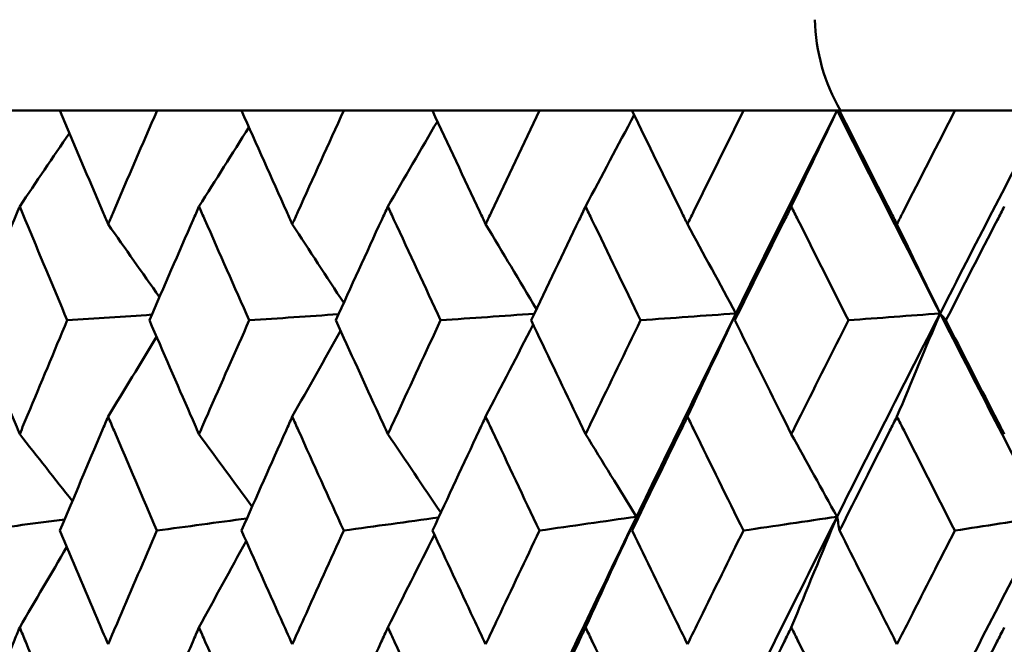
# Model space of a CAD drawing. Header units: millimetres. Extents: x 113 to 2969, y 62 to 2427.
# Tile 106 of 256: x 892.2 to 897.38, y 291.52 to 294.8. Entities that reach past the tile are written whole.
import ezdxf

# ---------------------------------------------------------------- set-up
doc = ezdxf.new("R2010")
doc.units = ezdxf.units.MM
doc.header["$LTSCALE"] = 12
doc.layers.add('Widoczne (ISO)', color=7, linetype='Continuous', lineweight=50)

msp = doc.modelspace()

# ---------------------------------------------------------------- linework, layer by layer
at = {"layer": 'Widoczne (ISO)'}
for p, q in [((891.9952, 294.3264), (892.4143, 294.3264)), ((892.9256, 294.3264), (892.4143, 294.3264)), ((892.9256, 294.3264), (893.3687, 294.3264)), ((893.9072, 294.3264), (893.3687, 294.3264)), ((893.9072, 294.3264), (894.3724, 294.3264)), ((894.9362, 294.3264), (894.3724, 294.3264)), ((894.9362, 294.3264), (895.4216, 294.3264)), ((896.0083, 294.3264), (895.4216, 294.3264)), ((896.0083, 294.3264), (896.5001, 294.3264)), ((896.5001, 294.3264), (896.5122, 294.3264)), ((897.1195, 294.3264), (896.5122, 294.3264)), ((897.1195, 294.3264), (897.5916, 294.3264))]:
    msp.add_line(p, q, dxfattribs=at)
msp.add_circle((905.8943, 326.3264), 50, dxfattribs=at)
msp.add_arc((897.383, 294.8264), 1, 181.3146, 210, dxfattribs=at)
for points, knots in [([(892.4143, 294.3264), (892.4892, 294.1487), (892.5646, 293.9711), (892.6496, 293.7719), (892.6589, 293.7503), (892.6681, 293.7287)], [0, 0, 0, 0, 0.06135239, 0.06135239, 0.06879633, 0.06879633, 0.06879633, 0.06879633]), ([(892.6681, 293.7287), (892.6773, 293.7503), (892.6865, 293.7718), (892.7718, 293.971), (892.8485, 294.1487), (892.9256, 294.3264)], [0.05393723, 0.05393723, 0.05393723, 0.05393723, 0.06137399, 0.06137399, 0.12273355, 0.12273355, 0.12273355, 0.12273355]), ([(893.3687, 294.3264), (893.4477, 294.1487), (893.5271, 293.9711), (893.6168, 293.7719), (893.6265, 293.7503), (893.6362, 293.7287)], [0, 0, 0, 0, 0.06135239, 0.06135239, 0.06879633, 0.06879633, 0.06879633, 0.06879633]), ([(893.6362, 293.7287), (893.6459, 293.7503), (893.6556, 293.7718), (893.7454, 293.971), (893.8261, 294.1487), (893.9072, 294.3264)], [0.05393723, 0.05393723, 0.05393723, 0.05393723, 0.06137399, 0.06137399, 0.12273355, 0.12273355, 0.12273355, 0.12273355]), ([(894.3724, 294.3264), (894.4552, 294.1487), (894.5385, 293.9711), (894.6323, 293.7719), (894.6425, 293.7503), (894.6526, 293.7287)], [0, 0, 0, 0, 0.06135239, 0.06135239, 0.06879633, 0.06879633, 0.06879633, 0.06879633]), ([(894.6526, 293.7287), (894.6628, 293.7503), (894.673, 293.7718), (894.767, 293.971), (894.8513, 294.1487), (894.9362, 294.3264)], [0.05393723, 0.05393723, 0.05393723, 0.05393723, 0.06137399, 0.06137399, 0.12273355, 0.12273355, 0.12273355, 0.12273355]), ([(895.4216, 294.3264), (895.508, 294.1487), (895.5947, 293.9711), (895.6923, 293.7719), (895.7029, 293.7503), (895.7135, 293.7287)], [0, 0, 0, 0, 0.06135239, 0.06135239, 0.06879633, 0.06879633, 0.06879633, 0.06879633]), ([(895.7135, 293.7287), (895.724, 293.7503), (895.7346, 293.7718), (895.8325, 293.971), (895.9202, 294.1487), (896.0083, 294.3264)], [0.05393723, 0.05393723, 0.05393723, 0.05393723, 0.06137399, 0.06137399, 0.12273355, 0.12273355, 0.12273355, 0.12273355]), ([(896.5122, 294.3264), (896.6017, 294.1487), (896.6915, 293.9711), (896.7926, 293.7719), (896.8036, 293.7503), (896.8145, 293.7287)], [0, 0, 0, 0, 0.06135239, 0.06135239, 0.06879633, 0.06879633, 0.06879633, 0.06879633]), ([(896.8145, 293.7287), (896.8254, 293.7503), (896.8364, 293.7718), (896.9377, 293.971), (897.0284, 294.1487), (897.1195, 294.3264)], [0.05393723, 0.05393723, 0.05393723, 0.05393723, 0.06137399, 0.06137399, 0.12273355, 0.12273355, 0.12273355, 0.12273355]), ([(892.2034, 293.8221), (892.1937, 293.7989), (892.1841, 293.7757), (892.1014, 293.5763), (892.029, 293.4), (891.9571, 293.2237)], [0.05804162, 0.05804162, 0.05804162, 0.05804162, 0.06605559, 0.06605559, 0.12689392, 0.12689392, 0.12689392, 0.12689392]), ([(892.4536, 293.2237), (892.3794, 293.4), (892.3056, 293.5762), (892.2227, 293.7757), (892.213, 293.7989), (892.2034, 293.8221)], [0.00523804, 0.00523804, 0.00523804, 0.00523804, 0.06606705, 0.06606705, 0.07409033, 0.07409033, 0.07409033, 0.07409033]), ([(893.1458, 293.8221), (893.1356, 293.7989), (893.1255, 293.7757), (893.0381, 293.5763), (892.9614, 293.4), (892.8853, 293.2237)], [0.05804162, 0.05804162, 0.05804162, 0.05804162, 0.06605559, 0.06605559, 0.12689392, 0.12689392, 0.12689392, 0.12689392]), ([(893.4101, 293.2237), (893.3318, 293.4), (893.2539, 293.5762), (893.1662, 293.7757), (893.156, 293.7989), (893.1458, 293.8221)], [0.00523804, 0.00523804, 0.00523804, 0.00523804, 0.06606705, 0.06606705, 0.07409033, 0.07409033, 0.07409033, 0.07409033]), ([(894.1386, 293.8221), (894.1279, 293.7989), (894.1172, 293.7757), (894.0255, 293.5763), (893.9449, 293.4), (893.8648, 293.2237)], [0.05804162, 0.05804162, 0.05804162, 0.05804162, 0.06605559, 0.06605559, 0.12689392, 0.12689392, 0.12689392, 0.12689392]), ([(894.4158, 293.2237), (894.3338, 293.4), (894.2521, 293.5762), (894.16, 293.7757), (894.1493, 293.7989), (894.1386, 293.8221)], [0.00523804, 0.00523804, 0.00523804, 0.00523804, 0.06606705, 0.06606705, 0.07409033, 0.07409033, 0.07409033, 0.07409033]), ([(895.1778, 293.8221), (895.1666, 293.7989), (895.1555, 293.7757), (895.0597, 293.5763), (894.9755, 293.4), (894.8918, 293.2237)], [0.05804162, 0.05804162, 0.05804162, 0.05804162, 0.06605559, 0.06605559, 0.12689392, 0.12689392, 0.12689392, 0.12689392]), ([(895.4669, 293.2237), (895.3814, 293.4), (895.2962, 293.5762), (895.2001, 293.7757), (895.189, 293.7989), (895.1778, 293.8221)], [0.00523804, 0.00523804, 0.00523804, 0.00523804, 0.06606705, 0.06606705, 0.07409033, 0.07409033, 0.07409033, 0.07409033]), ([(896.2592, 293.8221), (896.2476, 293.7989), (896.2361, 293.7757), (896.1366, 293.5763), (896.0492, 293.4), (895.9622, 293.2237)], [0.05804162, 0.05804162, 0.05804162, 0.05804162, 0.06605559, 0.06605559, 0.12689392, 0.12689392, 0.12689392, 0.12689392]), ([(896.5591, 293.2237), (896.4704, 293.4), (896.3821, 293.5762), (896.2824, 293.7757), (896.2708, 293.7989), (896.2592, 293.8221)], [0.00523804, 0.00523804, 0.00523804, 0.00523804, 0.06606705, 0.06606705, 0.07409033, 0.07409033, 0.07409033, 0.07409033]), ([(897.3787, 293.8221), (897.3668, 293.7989), (897.3548, 293.7757), (897.2521, 293.5763), (897.1618, 293.4), (897.0718, 293.2237)], [0.05804162, 0.05804162, 0.05804162, 0.05804162, 0.06605559, 0.06605559, 0.12689392, 0.12689392, 0.12689392, 0.12689392]), ([(891.9571, 293.2237), (892.0249, 293.0578), (892.0931, 292.8919), (892.1756, 292.6924), (892.1895, 292.659), (892.2034, 292.6255)], [0.00418374, 0.00418374, 0.00418374, 0.00418374, 0.06147247, 0.06147247, 0.07302352, 0.07302352, 0.07302352, 0.07302352]), ([(892.2034, 292.6255), (892.2172, 292.6589), (892.2311, 292.6924), (892.3141, 292.8918), (892.3836, 293.0578), (892.4536, 293.2237)], [0.04993807, 0.04993807, 0.04993807, 0.04993807, 0.0614821, 0.0614821, 0.11877783, 0.11877783, 0.11877783, 0.11877783]), ([(892.8853, 293.2237), (892.957, 293.0578), (893.0292, 292.8919), (893.1165, 292.6924), (893.1312, 292.659), (893.1458, 292.6255)], [0.00418374, 0.00418374, 0.00418374, 0.00418374, 0.06147247, 0.06147247, 0.07302352, 0.07302352, 0.07302352, 0.07302352]), ([(893.1458, 292.6255), (893.1605, 292.6589), (893.1752, 292.6924), (893.2628, 292.8918), (893.3363, 293.0578), (893.4101, 293.2237)], [0.04993807, 0.04993807, 0.04993807, 0.04993807, 0.0614821, 0.0614821, 0.11877783, 0.11877783, 0.11877783, 0.11877783]), ([(893.8648, 293.2237), (893.9403, 293.0578), (894.0162, 292.8919), (894.1078, 292.6924), (894.1232, 292.659), (894.1386, 292.6255)], [0.00418374, 0.00418374, 0.00418374, 0.00418374, 0.06147247, 0.06147247, 0.07302352, 0.07302352, 0.07302352, 0.07302352]), ([(894.1386, 292.6255), (894.154, 292.6589), (894.1694, 292.6924), (894.2614, 292.8918), (894.3384, 293.0578), (894.4158, 293.2237)], [0.04993807, 0.04993807, 0.04993807, 0.04993807, 0.0614821, 0.0614821, 0.11877783, 0.11877783, 0.11877783, 0.11877783]), ([(894.8918, 293.2237), (894.9707, 293.0578), (895.05, 292.8919), (895.1456, 292.6924), (895.1617, 292.659), (895.1778, 292.6255)], [0.00418374, 0.00418374, 0.00418374, 0.00418374, 0.06147247, 0.06147247, 0.07302352, 0.07302352, 0.07302352, 0.07302352]), ([(895.1778, 292.6255), (895.1938, 292.6589), (895.2099, 292.6924), (895.3059, 292.8918), (895.3862, 293.0578), (895.4669, 293.2237)], [0.04993807, 0.04993807, 0.04993807, 0.04993807, 0.0614821, 0.0614821, 0.11877783, 0.11877783, 0.11877783, 0.11877783]), ([(895.9622, 293.2237), (896.0442, 293.0578), (896.1266, 292.8919), (896.2259, 292.6924), (896.2425, 292.659), (896.2592, 292.6255)], [0.00418374, 0.00418374, 0.00418374, 0.00418374, 0.06147247, 0.06147247, 0.07302352, 0.07302352, 0.07302352, 0.07302352]), ([(896.2592, 292.6255), (896.2759, 292.6589), (896.2926, 292.6924), (896.3922, 292.8918), (896.4755, 293.0578), (896.5591, 293.2237)], [0.04993807, 0.04993807, 0.04993807, 0.04993807, 0.0614821, 0.0614821, 0.11877783, 0.11877783, 0.11877783, 0.11877783]), ([(897.0718, 293.2237), (897.1566, 293.0578), (897.2417, 292.8919), (897.3443, 292.6924), (897.3615, 292.659), (897.3787, 292.6255)], [0.00418374, 0.00418374, 0.00418374, 0.00418374, 0.06147247, 0.06147247, 0.07302352, 0.07302352, 0.07302352, 0.07302352]), ([(892.6681, 292.7175), (892.6577, 292.693), (892.6472, 292.6685), (892.5624, 292.4689), (892.4884, 292.2938), (892.415, 292.1186)], [0.06241522, 0.06241522, 0.06241522, 0.06241522, 0.0708546, 0.0708546, 0.13127416, 0.13127416, 0.13127416, 0.13127416]), ([(892.9249, 292.1186), (892.8493, 292.2937), (892.7741, 292.4689), (892.689, 292.6685), (892.6785, 292.693), (892.6681, 292.7175)], [0.01044349, 0.01044349, 0.01044349, 0.01044349, 0.07085106, 0.07085106, 0.07930241, 0.07930241, 0.07930241, 0.07930241]), ([(893.6362, 292.7175), (893.6252, 292.693), (893.6142, 292.6685), (893.5248, 292.4689), (893.4469, 292.2938), (893.3694, 292.1186)], [0.06241522, 0.06241522, 0.06241522, 0.06241522, 0.0708546, 0.0708546, 0.13127416, 0.13127416, 0.13127416, 0.13127416]), ([(893.9065, 292.1186), (893.827, 292.2937), (893.7479, 292.4689), (893.6582, 292.6685), (893.6472, 292.693), (893.6362, 292.7175)], [0.01044349, 0.01044349, 0.01044349, 0.01044349, 0.07085106, 0.07085106, 0.07930241, 0.07930241, 0.07930241, 0.07930241]), ([(894.6526, 292.7175), (894.6412, 292.693), (894.6297, 292.6685), (894.5361, 292.4689), (894.4544, 292.2938), (894.3732, 292.1186)], [0.06241522, 0.06241522, 0.06241522, 0.06241522, 0.0708546, 0.0708546, 0.13127416, 0.13127416, 0.13127416, 0.13127416]), ([(894.9354, 292.1186), (894.8523, 292.2937), (894.7695, 292.4689), (894.6757, 292.6685), (894.6641, 292.693), (894.6526, 292.7175)], [0.01044349, 0.01044349, 0.01044349, 0.01044349, 0.07085106, 0.07085106, 0.07930241, 0.07930241, 0.07930241, 0.07930241]), ([(895.7135, 292.7175), (895.7015, 292.693), (895.6896, 292.6685), (895.5921, 292.4689), (895.5071, 292.2938), (895.4224, 292.1186)], [0.06241522, 0.06241522, 0.06241522, 0.06241522, 0.0708546, 0.0708546, 0.13127416, 0.13127416, 0.13127416, 0.13127416]), ([(896.0075, 292.1186), (895.9211, 292.2937), (895.8351, 292.4689), (895.7374, 292.6685), (895.7255, 292.693), (895.7135, 292.7175)], [0.01044349, 0.01044349, 0.01044349, 0.01044349, 0.07085106, 0.07085106, 0.07930241, 0.07930241, 0.07930241, 0.07930241]), ([(896.8145, 292.7175), (896.8021, 292.693), (896.7897, 292.6685), (896.6889, 292.4689), (896.6007, 292.2938), (896.513, 292.1186)], [0.06241522, 0.06241522, 0.06241522, 0.06241522, 0.0708546, 0.0708546, 0.13127416, 0.13127416, 0.13127416, 0.13127416]), ([(897.1186, 292.1186), (897.0294, 292.2937), (896.9404, 292.4689), (896.8393, 292.6685), (896.8269, 292.693), (896.8145, 292.7175)], [0.01044349, 0.01044349, 0.01044349, 0.01044349, 0.07085106, 0.07085106, 0.07930241, 0.07930241, 0.07930241, 0.07930241]), ([(892.415, 292.1186), (892.4798, 291.9645), (892.5449, 291.8105), (892.6296, 291.6113), (892.6488, 291.5662), (892.6681, 291.521)], [0.00838421, 0.00838421, 0.00838421, 0.00838421, 0.06155515, 0.06155515, 0.07712864, 0.07712864, 0.07712864, 0.07712864]), ([(892.6681, 291.521), (892.6873, 291.5661), (892.7066, 291.6112), (892.7919, 291.8104), (892.8582, 291.9645), (892.9249, 292.1186)], [0.04598621, 0.04598621, 0.04598621, 0.04598621, 0.06155279, 0.06155279, 0.11473062, 0.11473062, 0.11473062, 0.11473062]), ([(893.3694, 292.1186), (893.4377, 291.9645), (893.5064, 291.8105), (893.5956, 291.6113), (893.6159, 291.5662), (893.6362, 291.521)], [0.00838421, 0.00838421, 0.00838421, 0.00838421, 0.06155515, 0.06155515, 0.07712864, 0.07712864, 0.07712864, 0.07712864]), ([(893.6362, 291.521), (893.6564, 291.5661), (893.6767, 291.6112), (893.7665, 291.8104), (893.8363, 291.9645), (893.9065, 292.1186)], [0.04598621, 0.04598621, 0.04598621, 0.04598621, 0.06155279, 0.06155279, 0.11473062, 0.11473062, 0.11473062, 0.11473062]), ([(894.3732, 292.1186), (894.4448, 291.9645), (894.5168, 291.8105), (894.6102, 291.6113), (894.6314, 291.5662), (894.6526, 291.521)], [0.00838421, 0.00838421, 0.00838421, 0.00838421, 0.06155515, 0.06155515, 0.07712864, 0.07712864, 0.07712864, 0.07712864]), ([(894.6526, 291.521), (894.6739, 291.5661), (894.6951, 291.6112), (894.789, 291.8104), (894.862, 291.9645), (894.9354, 292.1186)], [0.04598621, 0.04598621, 0.04598621, 0.04598621, 0.06155279, 0.06155279, 0.11473062, 0.11473062, 0.11473062, 0.11473062]), ([(895.4224, 292.1186), (895.4971, 291.9645), (895.572, 291.8105), (895.6693, 291.6113), (895.6914, 291.5662), (895.7135, 291.521)], [0.00838421, 0.00838421, 0.00838421, 0.00838421, 0.06155515, 0.06155515, 0.07712864, 0.07712864, 0.07712864, 0.07712864]), ([(895.7135, 291.521), (895.7356, 291.5661), (895.7577, 291.6112), (895.8554, 291.8104), (895.9313, 291.9645), (896.0075, 292.1186)], [0.04598621, 0.04598621, 0.04598621, 0.04598621, 0.06155279, 0.06155279, 0.11473062, 0.11473062, 0.11473062, 0.11473062]), ([(896.513, 292.1186), (896.5904, 291.9645), (896.668, 291.8105), (896.7688, 291.6113), (896.7916, 291.5662), (896.8145, 291.521)], [0.00838421, 0.00838421, 0.00838421, 0.00838421, 0.06155515, 0.06155515, 0.07712864, 0.07712864, 0.07712864, 0.07712864]), ([(896.8145, 291.521), (896.8374, 291.5661), (896.8602, 291.6112), (896.9614, 291.8104), (897.0399, 291.9645), (897.1186, 292.1186)], [0.04598621, 0.04598621, 0.04598621, 0.04598621, 0.06155279, 0.06155279, 0.11473062, 0.11473062, 0.11473062, 0.11473062]), ([(892.2034, 291.6098), (892.1929, 291.5845), (892.1825, 291.5593), (892.1003, 291.3599), (892.0291, 291.1859), (891.9584, 291.0118)], [0.06686277, 0.06686277, 0.06686277, 0.06686277, 0.07557848, 0.07557848, 0.13558897, 0.13558897, 0.13558897, 0.13558897]), ([(892.4522, 291.0118), (892.3793, 291.1858), (892.3068, 291.3598), (892.2243, 291.5592), (892.2138, 291.5845), (892.2034, 291.6098)], [0.01556037, 0.01556037, 0.01556037, 0.01556037, 0.07555527, 0.07555527, 0.08428623, 0.08428623, 0.08428623, 0.08428623]), ([(893.1458, 291.6098), (893.1348, 291.5845), (893.1238, 291.5593), (893.0369, 291.3599), (892.9616, 291.1859), (892.8867, 291.0118)], [0.06686277, 0.06686277, 0.06686277, 0.06686277, 0.07557848, 0.07557848, 0.13558897, 0.13558897, 0.13558897, 0.13558897]), ([(893.4086, 291.0118), (893.3317, 291.1858), (893.2551, 291.3598), (893.1679, 291.5592), (893.1569, 291.5845), (893.1458, 291.6098)], [0.01556037, 0.01556037, 0.01556037, 0.01556037, 0.07555527, 0.07555527, 0.08428623, 0.08428623, 0.08428623, 0.08428623]), ([(894.1386, 291.6098), (894.127, 291.5845), (894.1154, 291.5593), (894.0242, 291.3599), (893.945, 291.1859), (893.8663, 291.0118)], [0.06686277, 0.06686277, 0.06686277, 0.06686277, 0.07557848, 0.07557848, 0.13558897, 0.13558897, 0.13558897, 0.13558897]), ([(894.4143, 291.0118), (894.3336, 291.1858), (894.2533, 291.3598), (894.1618, 291.5592), (894.1502, 291.5845), (894.1386, 291.6098)], [0.01556037, 0.01556037, 0.01556037, 0.01556037, 0.07555527, 0.07555527, 0.08428623, 0.08428623, 0.08428623, 0.08428623]), ([(895.1778, 291.6098), (895.1657, 291.5845), (895.1536, 291.5593), (895.0584, 291.3599), (894.9757, 291.1859), (894.8933, 291.0118)], [0.06686277, 0.06686277, 0.06686277, 0.06686277, 0.07557848, 0.07557848, 0.13558897, 0.13558897, 0.13558897, 0.13558897]), ([(895.4653, 291.0118), (895.3812, 291.1858), (895.2975, 291.3598), (895.202, 291.5592), (895.1899, 291.5845), (895.1778, 291.6098)], [0.01556037, 0.01556037, 0.01556037, 0.01556037, 0.07555527, 0.07555527, 0.08428623, 0.08428623, 0.08428623, 0.08428623]), ([(896.2592, 291.6098), (896.2467, 291.5845), (896.2341, 291.5593), (896.1353, 291.3599), (896.0494, 291.1859), (895.9638, 291.0118)], [0.06686277, 0.06686277, 0.06686277, 0.06686277, 0.07557848, 0.07557848, 0.13558897, 0.13558897, 0.13558897, 0.13558897]), ([(896.5574, 291.0118), (896.4703, 291.1858), (896.3835, 291.3598), (896.2844, 291.5592), (896.2718, 291.5845), (896.2592, 291.6098)], [0.01556037, 0.01556037, 0.01556037, 0.01556037, 0.07555527, 0.07555527, 0.08428623, 0.08428623, 0.08428623, 0.08428623]), ([(897.3787, 291.6098), (897.3658, 291.5845), (897.3528, 291.5593), (897.2507, 291.3599), (897.1619, 291.1859), (897.0735, 291.0118)], [0.06686277, 0.06686277, 0.06686277, 0.06686277, 0.07557848, 0.07557848, 0.13558897, 0.13558897, 0.13558897, 0.13558897])]:
    msp.add_open_spline(points, degree=3, knots=knots, dxfattribs=at)
for points in [[(896.5001, 294.3264), (896.321, 293.9712), (896.1436, 293.6157), (895.9679, 293.2601)], [(896.2592, 293.8221), (896.3393, 293.9906), (896.4196, 294.1587), (896.5001, 294.3264)], [(896.5001, 294.3264), (896.6792, 293.9712), (896.8596, 293.6157), (897.0414, 293.2601)], [(897.5916, 294.3264), (897.4067, 293.9712), (897.2233, 293.6157), (897.0414, 293.2601)], [(895.1778, 293.8221), (895.2627, 293.9827), (895.3478, 294.1429), (895.4331, 294.3028)], [(893.1458, 293.8221), (893.2331, 293.9609), (893.3206, 294.0994), (893.4082, 294.2376)], [(894.1386, 293.8221), (894.2252, 293.9715), (894.312, 294.1205), (894.3991, 294.2692)], [(892.2034, 293.8221), (892.2903, 293.9508), (892.3773, 294.0792), (892.4646, 294.2074)], [(892.6681, 293.7287), (892.758, 293.6009), (892.8479, 293.4732), (892.938, 293.3457)], [(893.6362, 293.7287), (893.7261, 293.5907), (893.8162, 293.4528), (893.9064, 293.3152)], [(894.6526, 293.7287), (894.7416, 293.5799), (894.8307, 293.4312), (894.9199, 293.2829)], [(895.7135, 293.7287), (895.7982, 293.5723), (895.883, 293.416), (895.9679, 293.2601)], [(896.8145, 293.7287), (896.89, 293.5723), (896.9657, 293.416), (897.0414, 293.2601)], [(892.8981, 293.2534), (892.7499, 293.2435), (892.6018, 293.2336), (892.4536, 293.2237)], [(893.8793, 293.2558), (893.7229, 293.2451), (893.5665, 293.2344), (893.4101, 293.2237)], [(894.9082, 293.2583), (894.7441, 293.2468), (894.58, 293.2353), (894.4158, 293.2237)], [(895.9679, 293.2601), (895.7919, 292.904), (895.6177, 292.5478), (895.4452, 292.1915)], [(895.9679, 293.2601), (895.8009, 293.248), (895.6339, 293.2359), (895.4669, 293.2237)], [(895.7135, 292.7175), (895.798, 292.8988), (895.8828, 293.0797), (895.9679, 293.2601)], [(895.9679, 293.2601), (895.966, 293.248), (895.9641, 293.2359), (895.9622, 293.2237)], [(897.0414, 293.2601), (896.8592, 292.904), (896.6786, 292.5478), (896.4996, 292.1915)], [(897.0414, 293.2601), (896.8806, 293.248), (896.7199, 293.2359), (896.5591, 293.2237)], [(896.8145, 292.7175), (896.8899, 292.8988), (896.9655, 293.0797), (897.0414, 293.2601)], [(897.0414, 293.2601), (897.2234, 292.904), (897.4067, 292.5478), (897.5912, 292.1915)], [(897.0414, 293.2601), (897.0515, 293.248), (897.0617, 293.2359), (897.0718, 293.2237)], [(894.6526, 292.7175), (894.7358, 292.8789), (894.8191, 293.04), (894.9027, 293.2008)], [(892.6681, 292.7175), (892.7529, 292.8574), (892.8378, 292.9971), (892.923, 293.1366)], [(893.6362, 292.7175), (893.7206, 292.8679), (893.8053, 293.0181), (893.8902, 293.1679)], [(892.2034, 292.6255), (892.2955, 292.5081), (892.3878, 292.3908), (892.4802, 292.2736)], [(893.1458, 292.6255), (893.2388, 292.4983), (893.3319, 292.3712), (893.4251, 292.2443)], [(894.1386, 292.6255), (894.2313, 292.4879), (894.3242, 292.3505), (894.4171, 292.2133)], [(895.1778, 292.6255), (895.2668, 292.4806), (895.3559, 292.3359), (895.4452, 292.1915)], [(896.2592, 292.6255), (896.3393, 292.4806), (896.4194, 292.3359), (896.4996, 292.1915)], [(892.4398, 292.1775), (892.2914, 292.1579), (892.1429, 292.1382), (891.9945, 292.1186)], [(893.3977, 292.1825), (893.2401, 292.1612), (893.0825, 292.1399), (892.9249, 292.1186)], [(894.4053, 292.1878), (894.239, 292.1647), (894.0727, 292.1416), (893.9065, 292.1186)], [(895.4452, 292.1915), (895.2725, 291.8348), (895.1016, 291.478), (894.9325, 291.1213)], [(895.4452, 292.1915), (895.2752, 292.1672), (895.1053, 292.1429), (894.9354, 292.1186)], [(895.1778, 291.6098), (895.2666, 291.8042), (895.3557, 291.9981), (895.4452, 292.1915)], [(895.4452, 292.1915), (895.4376, 292.1672), (895.43, 292.1429), (895.4224, 292.1186)], [(896.4996, 292.1915), (896.3204, 291.8348), (896.1428, 291.478), (895.9669, 291.1213)], [(896.4996, 292.1915), (896.3356, 292.1672), (896.1715, 292.1429), (896.0075, 292.1186)], [(896.2592, 291.6098), (896.3391, 291.8042), (896.4192, 291.9981), (896.4996, 292.1915)], [(896.4996, 292.1915), (896.5041, 292.1672), (896.5085, 292.1429), (896.513, 292.1186)], [(897.5912, 292.1915), (897.4062, 291.8348), (897.2226, 291.478), (897.0405, 291.1213)], [(897.5912, 292.1915), (897.4337, 292.1672), (897.2762, 292.1429), (897.1186, 292.1186)], [(893.1458, 291.6098), (893.2282, 291.7614), (893.3109, 291.9127), (893.3937, 292.0637)], [(894.1386, 291.6098), (894.22, 291.7722), (894.3017, 291.9344), (894.3836, 292.0961)], [(892.2034, 291.6098), (892.2858, 291.751), (892.3684, 291.8919), (892.4512, 292.0325)]]:
    msp.add_open_spline(points, degree=3, dxfattribs=at)

doc.saveas('drawing.dxf')
